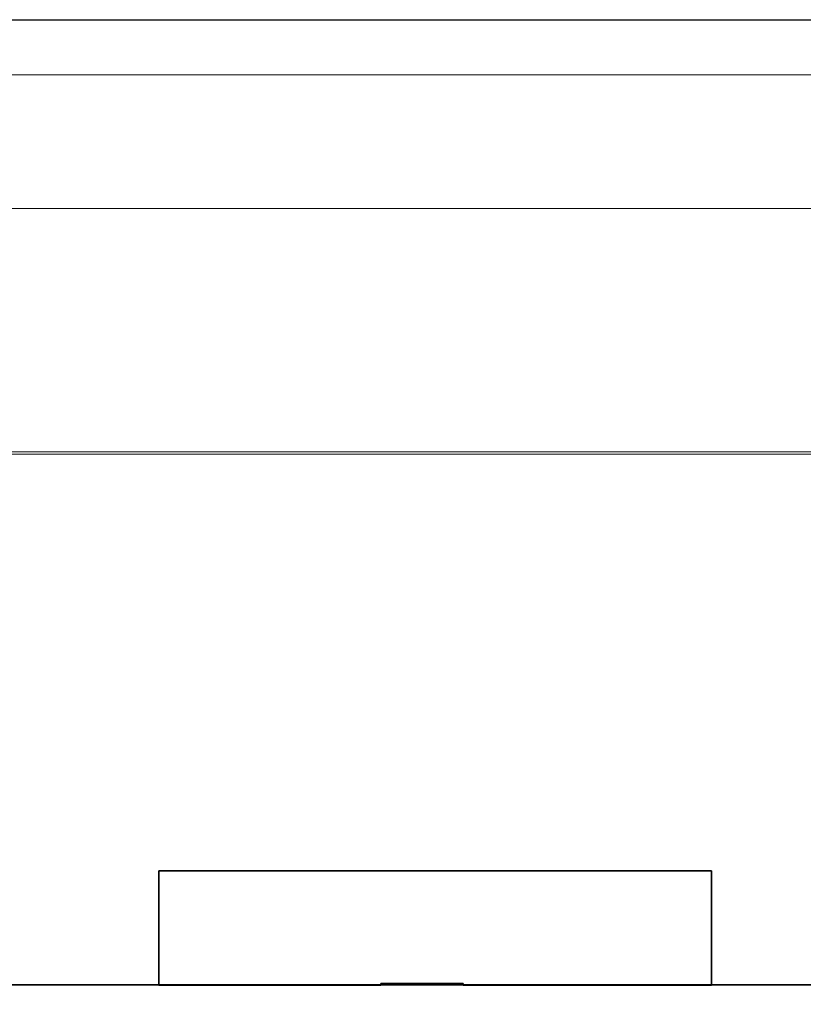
# Model space of a CAD drawing. Header units: millimetres. Extents: x -1290 to 1795, y -4192 to -1311.
# Tile 229 of 256: x 550.53 to 553.37, y -3233.54 to -3229.97. Entities that reach past the tile are written whole.
import ezdxf

# ---------------------------------------------------------------- set-up
doc = ezdxf.new("R2010")
doc.units = ezdxf.units.MM
doc.layers.add('33', color=7, linetype='Continuous')
doc.layers.add('Aparatura', color=7, linetype='Continuous', lineweight=13)

# ---------------------------------------------------------------- blocks, each defined once
blk = doc.blocks.new('*U23')
at = {"layer": '33', "color": 7}
for points in [[(115.732213, -15.426564), (125.74579, -15.426564), (115.732213, -15.426564)], [(115.732213, -17.497689), (115.732213, -15.426564), (115.732213, -17.497689)], [(115.732213, -15.426564), (115.732213, -17.497689), (119.752086, -17.497689), (119.752086, -17.473607), (121.244495, -17.473607), (121.244495, -17.497689), (125.74579, -17.497689), (125.74579, -15.426564), (115.732213, -15.426564)], [(115.732213, -15.426564), (115.732213, -17.497689), (119.752086, -17.497689), (119.752086, -17.473607), (121.244495, -17.473607), (121.244495, -17.497689), (125.74579, -17.497689), (125.74579, -15.426564), (115.732213, -15.426564)], [(115.732213, -15.426564), (115.732213, -17.497689), (119.752086, -17.497689), (119.752086, -17.473607), (121.244495, -17.473607), (121.244495, -17.497689), (125.74579, -17.497689), (125.74579, -15.426564), (115.732213, -15.426564)], [(115.732213, -15.426564), (115.732213, -17.497689), (119.752086, -17.497689), (119.752086, -17.473607), (121.244495, -17.473607), (121.244495, -17.497689), (125.74579, -17.497689), (125.74579, -15.426564), (115.732213, -15.426564)], [(115.732213, -17.497689), (119.752086, -17.497689), (119.752086, -17.473607), (121.244495, -17.473607), (121.244495, -17.497689), (125.74579, -17.497689), (125.74579, -15.426564), (115.732213, -15.426564), (115.732213, -17.497689)], [(115.732213, -17.497689), (119.752086, -17.497689), (119.752086, -17.473607), (121.244495, -17.473607), (121.244495, -17.497689), (125.74579, -17.497689), (125.74579, -15.426564), (115.732213, -15.426564), (115.732213, -17.497689)], [(119.750902, -15.426564), (121.245145, -15.426564), (119.750902, -15.426564)], [(125.743998, -17.497689), (125.743998, -15.426564), (125.743998, -17.497689)], [(121.245145, -17.470745), (119.750902, -17.470745), (121.245145, -17.470745)], [(119.750902, -17.470745), (119.750902, -17.497689), (119.750902, -17.470745)], [(121.243353, -17.470745), (121.243353, -17.497689), (121.243353, -17.470745)], [(162.499864, -17.495893), (12.477165, -17.495893), (162.499864, -17.495893)], [(112.820768, -17.495893), (114.121512, -17.495893), (112.820768, -17.495893)], [(114.119721, -17.495893), (119.752694, -17.495893), (114.119721, -17.495893)], [(119.750902, -17.495893), (121.245145, -17.495893), (119.750902, -17.495893)], [(121.243353, -17.495893), (126.853035, -17.495893), (121.243353, -17.495893)], [(126.851243, -17.495893), (128.153779, -17.495893), (126.851243, -17.495893)]]:
    blk.add_lwpolyline(points, close=True, dxfattribs=at)
blk.add_lwpolyline([(128.754301, -17.495893), (125.745717, -17.495893), (121.244876, -17.495893), (119.752618, -17.495893), (115.73315, -17.495893), (112.724566, -17.495893), (107.260978, -17.495893), (105.744652, -17.495893), (93.253012, -17.495893), (91.760755, -17.495893), (79.245046, -17.495893), (77.752789, -17.495893), (65.261149, -17.495893), (63.744822, -17.495893), (51.253183, -17.495893), (49.760925, -17.495893), (37.245216, -17.495893), (35.752959, -17.495893), (23.261319, -17.495893)], dxfattribs=at)
blk.add_lwpolyline([(128.754301, -17.495893), (125.745717, -17.495893), (121.244876, -17.495893), (119.752618, -17.495893), (115.73315, -17.495893), (112.724566, -17.495893), (107.260978, -17.495893), (105.744652, -17.495893), (93.253012, -17.495893), (91.760755, -17.495893), (79.245046, -17.495893), (77.752789, -17.495893), (65.261149, -17.495893), (63.744822, -17.495893), (51.253183, -17.495893), (49.760925, -17.495893), (37.245216, -17.495893), (35.752959, -17.495893), (23.261319, -17.495893)], dxfattribs=at)
blk.add_lwpolyline([(128.754301, -17.495893), (125.745717, -17.495893), (121.244876, -17.495893), (119.752618, -17.495893), (115.73315, -17.495893), (112.724566, -17.495893), (107.260978, -17.495893), (105.744652, -17.495893), (93.253012, -17.495893), (91.760755, -17.495893), (79.245046, -17.495893), (77.752789, -17.495893), (65.261149, -17.495893), (63.744822, -17.495893), (51.253183, -17.495893), (49.760925, -17.495893), (37.245216, -17.495893), (35.752959, -17.495893), (23.261319, -17.495893)], dxfattribs=at)
blk.add_lwpolyline([(128.754301, -17.495893), (125.745717, -17.495893), (121.244876, -17.495893), (119.752618, -17.495893), (115.73315, -17.495893), (112.724566, -17.495893), (107.260978, -17.495893), (105.744652, -17.495893), (93.253012, -17.495893), (91.760755, -17.495893), (79.245046, -17.495893), (77.752789, -17.495893), (65.261149, -17.495893), (63.744822, -17.495893), (51.253183, -17.495893), (49.760925, -17.495893), (37.245216, -17.495893), (35.752959, -17.495893), (23.261319, -17.495893)], dxfattribs=at)
blk.add_lwpolyline([(128.754301, -17.495893), (125.745717, -17.495893), (121.244876, -17.495893), (119.752618, -17.495893), (115.73315, -17.495893), (112.724566, -17.495893), (107.260978, -17.495893), (105.744652, -17.495893), (93.253012, -17.495893), (91.760755, -17.495893), (79.245046, -17.495893), (77.752789, -17.495893), (65.261149, -17.495893), (63.744822, -17.495893), (51.253183, -17.495893), (49.760925, -17.495893), (37.245216, -17.495893), (35.752959, -17.495893), (23.261319, -17.495893)], dxfattribs=at)
blk.add_lwpolyline([(128.754301, -17.495893), (125.745717, -17.495893), (121.244876, -17.495893), (119.752618, -17.495893), (115.73315, -17.495893), (112.724566, -17.495893), (107.260978, -17.495893), (105.744652, -17.495893), (93.253012, -17.495893), (91.760755, -17.495893), (79.245046, -17.495893), (77.752789, -17.495893), (65.261149, -17.495893), (63.744822, -17.495893), (51.253183, -17.495893), (49.760925, -17.495893), (37.245216, -17.495893), (35.752959, -17.495893), (23.261319, -17.495893)], dxfattribs=at)
blk.add_lwpolyline([(128.754301, -17.495893), (125.745717, -17.495893), (121.244876, -17.495893), (119.752618, -17.495893), (115.73315, -17.495893), (112.724566, -17.495893), (107.260978, -17.495893), (105.744652, -17.495893), (93.253012, -17.495893), (91.760755, -17.495893), (79.245046, -17.495893), (77.752789, -17.495893), (65.261149, -17.495893), (63.744822, -17.495893), (51.253183, -17.495893), (49.760925, -17.495893), (37.245216, -17.495893), (35.752959, -17.495893), (23.261319, -17.495893)], dxfattribs=at)
blk.add_lwpolyline([(128.754301, -17.495893), (125.745717, -17.495893), (121.244876, -17.495893), (119.752618, -17.495893), (115.73315, -17.495893), (112.724566, -17.495893), (107.260978, -17.495893), (105.744652, -17.495893), (93.253012, -17.495893), (91.760755, -17.495893), (79.245046, -17.495893), (77.752789, -17.495893), (65.261149, -17.495893), (63.744822, -17.495893), (51.253183, -17.495893), (49.760925, -17.495893), (37.245216, -17.495893), (35.752959, -17.495893), (23.261319, -17.495893)], dxfattribs=at)

msp = doc.modelspace()

# ---------------------------------------------------------------- linework, layer by layer
at = {"layer": 'Aparatura', "lineweight": 13}
for points in [[(595.2364, -3242.8167), (602.4084, -3242.8384), (603.1818, -3242.8492), (604.6314, -3242.8546), (604.6314, -3229.9741), (518.6759, -3229.9741), (518.6759, -3240.955), (518.8003, -3240.955), (518.9355, -3240.955), (520.8988, -3240.955), (520.8988, -3242.8384), (528.0708, -3242.8167), (529.1363, -3242.8167), (595.2364, -3242.8167)], [(595.2364, -3242.8167), (602.4084, -3242.8384), (603.1818, -3242.8492), (604.6314, -3242.8546), (604.6314, -3229.9741), (518.6759, -3229.9741), (518.6759, -3240.955), (518.8003, -3240.955), (518.9355, -3240.955), (520.8988, -3240.955), (520.8988, -3242.8384), (528.0708, -3242.8167), (529.1363, -3242.8167), (595.2364, -3242.8167)], [(595.2689, -3242.8117), (602.4411, -3242.839), (603.215, -3242.8444), (604.6647, -3242.8553), (604.6647, -3229.9741), (518.6802, -3229.9741), (518.6802, -3240.9583), (518.8001, -3240.9583), (518.9363, -3240.9583), (520.9038, -3240.9583), (520.9038, -3242.839), (528.0759, -3242.8172), (529.1441, -3242.8172), (595.2689, -3242.8117)], [(595.2689, -3242.8117), (602.4411, -3242.839), (603.215, -3242.8444), (604.6647, -3242.8553), (604.6647, -3229.9741), (518.6802, -3229.9741), (518.6802, -3240.9583), (518.8001, -3240.9583), (518.9363, -3240.9583), (520.9038, -3240.9583), (520.9038, -3242.839), (528.0759, -3242.8172), (529.1441, -3242.8172), (595.2689, -3242.8117)], [(519.113, -3229.9763), (519.113, -3229.9763), (561.3071, -3229.9763), (588.0021, -3229.9763), (597.8388, -3229.9763), (602.1312, -3229.9763), (603.4421, -3229.9763), (603.9686, -3229.9763), (604.1244, -3229.9763), (604.1835, -3229.9763), (604.1996, -3229.9763), (604.205, -3229.9763), (604.2103, -3229.9763), (519.113, -3229.9763)], [(604.6314, -3230.1741), (518.6759, -3230.1741), (604.6314, -3230.1741)], [(604.6647, -3230.1741), (518.6802, -3230.1741), (604.6647, -3230.1741)], [(536.3115, -3230.6589), (560.6551, -3230.6589), (536.3115, -3230.6589)], [(602.9049, -3231.5405), (540.442, -3231.5405), (602.9049, -3231.5405)]]:
    msp.add_lwpolyline(points, close=True, dxfattribs=at)
for points in [[(561.3069, -3229.9763), (519.1128, -3229.9763), (519.1128, -3229.9763), (519.0483, -3229.9817), (518.9839, -3229.9978), (518.9248, -3230.0247), (518.8657, -3230.0569), (518.8173, -3230.0999), (518.7744, -3230.1483), (518.7421, -3230.2075), (518.7153, -3230.2666), (518.6991, -3230.3311), (518.6938, -3230.3956), (518.6938, -3306.7526)], [(519.376, -3246.197), (519.376, -3230.8148), (519.3814, -3230.7772), (519.3975, -3230.7395), (519.419, -3230.7019), (519.4566, -3230.6804), (519.4942, -3230.6642), (519.5318, -3230.6589), (536.3149, -3230.6589), (560.6461, -3230.6589)], [(560.6461, -3230.6589), (536.648, -3230.6589), (519.5318, -3230.6589), (519.4942, -3230.6642), (519.4566, -3230.6804), (519.419, -3230.7019), (519.3975, -3230.7395), (519.3814, -3230.7772), (519.376, -3230.8148), (519.376, -3246.197)], [(520.1658, -3241.2398), (520.1658, -3235.9009), (520.1658, -3235.8955), (520.1712, -3235.8901), (520.1819, -3235.874), (520.2088, -3235.8364), (520.2571, -3235.7718), (520.2571, -3235.7665), (520.2571, -3231.7018), (520.2625, -3231.6588), (520.2786, -3231.6211), (520.3055, -3231.5889), (520.3377, -3231.562), (520.3753, -3231.5459), (520.4183, -3231.5405), (540.4463, -3231.5405), (602.9051, -3231.5405)], [(602.905, -3231.5405), (540.4461, -3231.5405), (520.418, -3231.5405)], [(602.8964, -3231.5491), (540.4505, -3231.5491), (520.4266, -3231.5491)]]:
    msp.add_lwpolyline(points, dxfattribs=at)

# ---------------------------------------------------------------- block references
at = {"layer": 'Aparatura', "lineweight": 13, "xscale": 0.2, "yscale": 0.2, "zscale": 0.2}
msp.add_blockref('*U23', (527.8914, -3229.9741), dxfattribs=at)

doc.saveas('drawing.dxf')
